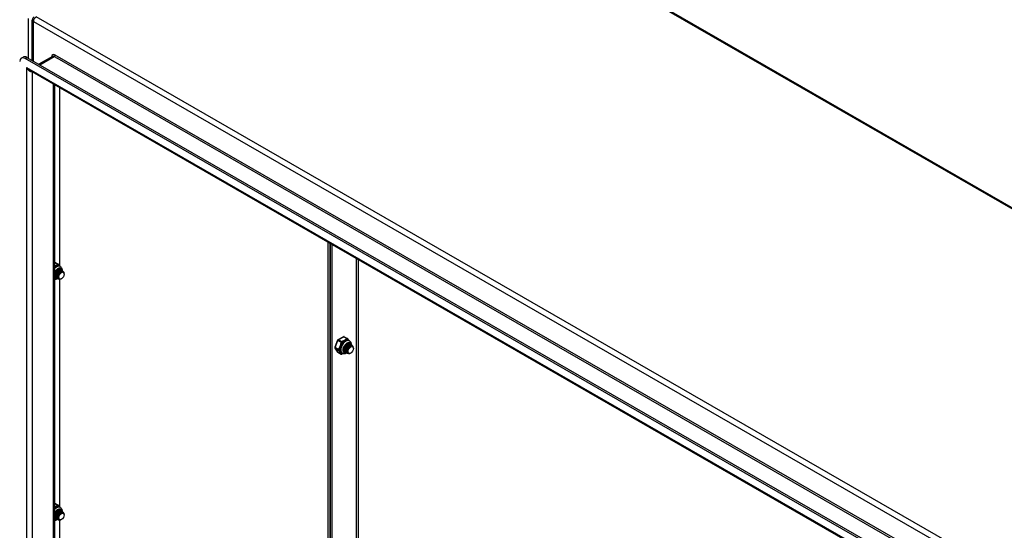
# Model space of a CAD drawing. Header units: inches. Extents: x 23 to 609, y 66 to 284.
# Tile 122 of 124: x 558 to 584, y 239 to 252. Entities that reach past the tile are written whole.
import ezdxf

# ---------------------------------------------------------------- set-up
doc = ezdxf.new("R2010")
doc.units = ezdxf.units.IN
doc.header["$MEASUREMENT"] = 0
doc.layers.add('Visible Edges(ANSI)', color=7, linetype='Continuous', lineweight=25)
doc.layers.add('Visible Tangent Edges(ANSI)', color=7, linetype='Continuous', lineweight=25)

msp = doc.modelspace()

# ---------------------------------------------------------------- linework, layer by layer
at = {"layer": 'Visible Edges(ANSI)'}
for p, q in [((566.945, 256.967), (609.232, 232.616)), ((558.452, 251.024), (558.452, 252.076)), ((558.165, 251.086), (558.214, 251.114)), ((599.688, 227.222), (558.264, 251.077)), ((558.312, 251.104), (599.736, 227.25)), ((558.974, 251.131), (558.619, 250.927)), ((599.602, 227.029), (558.391, 250.761)), ((559.03, 250.393), (559.03, 226.372)), ((559.166, 245.684), (559.166, 250.315)), ((566.141, 231.524), (566.141, 246.298)), ((566.189, 246.271), (566.189, 231.496)), ((566.189, 231.496), (566.189, 246.271)), ((566.237, 246.243), (566.237, 231.469)), ((559.04, 245.781), (559.123, 245.733)), ((559.11, 245.577), (559.122, 245.585)), ((559.138, 245.561), (559.15, 245.569)), ((559.163, 245.677), (559.177, 245.669)), ((559.166, 245.545), (559.178, 245.553)), ((559.173, 245.59), (559.176, 245.588)), ((559.201, 245.574), (559.204, 245.572)), ((559.229, 245.558), (559.231, 245.556)), ((559.036, 245.38), (559.03, 245.385)), ((559.043, 245.441), (559.043, 245.456)), ((559.043, 245.397), (559.046, 245.395)), ((559.071, 245.425), (559.071, 245.44)), ((559.071, 245.381), (559.074, 245.379)), ((559.099, 245.409), (559.099, 245.423)), ((559.099, 245.365), (559.102, 245.363)), ((559.127, 245.4), (559.127, 245.407)), ((559.127, 245.348), (559.129, 245.347)), ((559.166, 239.424), (559.166, 245.342)), ((559.194, 245.529), (559.203, 245.535)), ((559.21, 245.356), (559.206, 245.353)), ((559.278, 245.474), (559.278, 245.49)), ((566.534, 243.848), (566.391, 243.766)), ((566.553, 243.848), (566.637, 243.8)), ((566.382, 243.756), (566.311, 243.572)), ((566.313, 243.553), (566.384, 243.451)), ((566.529, 243.524), (566.529, 243.527)), ((566.557, 243.508), (566.557, 243.523)), ((566.585, 243.492), (566.585, 243.507)), ((566.624, 243.645), (566.636, 243.652)), ((566.652, 243.629), (566.664, 243.636)), ((566.677, 243.745), (566.691, 243.737)), ((566.679, 243.613), (566.692, 243.62)), ((566.687, 243.657), (566.689, 243.656)), ((566.707, 243.597), (566.717, 243.602)), ((566.715, 243.641), (566.717, 243.64)), ((566.742, 243.625), (566.745, 243.624)), ((566.792, 243.541), (566.792, 243.557)), ((566.391, 243.445), (566.474, 243.397)), ((566.49, 243.421), (566.504, 243.413)), ((566.557, 243.464), (566.56, 243.462)), ((566.585, 243.448), (566.587, 243.446)), ((566.613, 243.476), (566.613, 243.491)), ((566.613, 243.432), (566.615, 243.43)), ((566.64, 243.468), (566.64, 243.475)), ((566.64, 243.416), (566.643, 243.414)), ((566.724, 243.423), (566.72, 243.421)), ((559.04, 239.521), (559.123, 239.473)), ((559.163, 239.418), (559.177, 239.41)), ((559.043, 239.182), (559.043, 239.196)), ((559.071, 239.166), (559.071, 239.18)), ((559.099, 239.149), (559.099, 239.164)), ((559.11, 239.318), (559.122, 239.325)), ((559.138, 239.302), (559.15, 239.309)), ((559.166, 239.286), (559.178, 239.293)), ((559.173, 239.33), (559.176, 239.329)), ((559.194, 239.27), (559.203, 239.275)), ((559.201, 239.314), (559.204, 239.313)), ((559.229, 239.298), (559.231, 239.297)), ((559.278, 239.214), (559.278, 239.23)), ((559.036, 239.121), (559.03, 239.125)), ((559.043, 239.137), (559.046, 239.135)), ((559.071, 239.121), (559.074, 239.119)), ((559.099, 239.105), (559.102, 239.103)), ((559.127, 239.141), (559.127, 239.148)), ((559.127, 239.089), (559.129, 239.087)), ((559.166, 233.164), (559.166, 239.082)), ((559.21, 239.096), (559.206, 239.094))]:
    msp.add_line(p, q, dxfattribs=at)
at = {"layer": 'Visible Edges(ANSI)', "flags": 128}
for points in [[(559.03, 245.512), (559.037, 245.526), (559.044, 245.539), (559.052, 245.551), (559.061, 245.563), (559.071, 245.574), (559.081, 245.584), (559.091, 245.593), (559.101, 245.6), (559.111, 245.606), (559.121, 245.611), (559.131, 245.615), (559.14, 245.617), (559.149, 245.617), (559.157, 245.617), (559.164, 245.615), (559.17, 245.612)], [(559.173, 245.59), (559.165, 245.593), (559.157, 245.594), (559.148, 245.594), (559.138, 245.592), (559.128, 245.588), (559.118, 245.582), (559.108, 245.575), (559.098, 245.566), (559.089, 245.556), (559.08, 245.544), (559.071, 245.532), (559.064, 245.519), (559.057, 245.505), (559.052, 245.491), (559.048, 245.477), (559.045, 245.463), (559.043, 245.449), (559.043, 245.436), (559.045, 245.423), (559.047, 245.412), (559.051, 245.402), (559.057, 245.393), (559.063, 245.386), (559.071, 245.381)], [(559.11, 245.577), (559.106, 245.575), (559.101, 245.572), (559.097, 245.568), (559.093, 245.565), (559.089, 245.561), (559.085, 245.557), (559.081, 245.552), (559.077, 245.547), (559.073, 245.542), (559.07, 245.537), (559.066, 245.532), (559.063, 245.526), (559.06, 245.521), (559.057, 245.515), (559.055, 245.509), (559.052, 245.503), (559.05, 245.497), (559.048, 245.491), (559.047, 245.485), (559.045, 245.479), (559.044, 245.473), (559.044, 245.467), (559.043, 245.461), (559.043, 245.456)], [(559.087, 245.374), (559.077, 245.377), (559.068, 245.383), (559.06, 245.391), (559.054, 245.401), (559.05, 245.412), (559.047, 245.425), (559.046, 245.44), (559.047, 245.455), (559.05, 245.471), (559.054, 245.487), (559.06, 245.503), (559.067, 245.519), (559.076, 245.534), (559.086, 245.547), (559.097, 245.56), (559.108, 245.571), (559.119, 245.579), (559.131, 245.586), (559.142, 245.591), (559.153, 245.593), (559.163, 245.593), (559.172, 245.59), (559.18, 245.585), (559.187, 245.578)], [(559.201, 245.574), (559.193, 245.577), (559.185, 245.578), (559.176, 245.578), (559.166, 245.576), (559.156, 245.572), (559.146, 245.566), (559.136, 245.559), (559.126, 245.55), (559.116, 245.54), (559.107, 245.528), (559.099, 245.516), (559.092, 245.503), (559.085, 245.489), (559.08, 245.475), (559.076, 245.461), (559.073, 245.447), (559.071, 245.433), (559.071, 245.42), (559.072, 245.407), (559.075, 245.396), (559.079, 245.386), (559.085, 245.377), (559.091, 245.37), (559.099, 245.365)], [(559.138, 245.561), (559.134, 245.559), (559.129, 245.556), (559.125, 245.552), (559.121, 245.549), (559.117, 245.545), (559.113, 245.541), (559.109, 245.536), (559.105, 245.531), (559.101, 245.526), (559.098, 245.521), (559.094, 245.516), (559.091, 245.51), (559.088, 245.505), (559.085, 245.499), (559.083, 245.493), (559.08, 245.487), (559.078, 245.481), (559.076, 245.475), (559.075, 245.469), (559.073, 245.463), (559.072, 245.457), (559.072, 245.451), (559.071, 245.445), (559.071, 245.44)], [(559.115, 245.358), (559.105, 245.361), (559.096, 245.367), (559.088, 245.375), (559.082, 245.385), (559.077, 245.396), (559.075, 245.409), (559.074, 245.424), (559.075, 245.439), (559.077, 245.455), (559.082, 245.471), (559.088, 245.487), (559.095, 245.503), (559.104, 245.518), (559.114, 245.531), (559.124, 245.544), (559.136, 245.554), (559.147, 245.563), (559.159, 245.57), (559.17, 245.574), (559.181, 245.577), (559.191, 245.576), (559.2, 245.574), (559.208, 245.569), (559.215, 245.562)], [(559.229, 245.558), (559.221, 245.561), (559.213, 245.562), (559.204, 245.562), (559.194, 245.56), (559.184, 245.556), (559.174, 245.55), (559.164, 245.543), (559.154, 245.534), (559.144, 245.524), (559.135, 245.512), (559.127, 245.5), (559.119, 245.487), (559.113, 245.473), (559.108, 245.459), (559.103, 245.445), (559.101, 245.431), (559.099, 245.417), (559.099, 245.404), (559.1, 245.391), (559.103, 245.38), (559.107, 245.37), (559.112, 245.361), (559.119, 245.354), (559.127, 245.348)], [(559.171, 245.343), (559.157, 245.341), (559.144, 245.341), (559.133, 245.345), (559.123, 245.352), (559.115, 245.361), (559.108, 245.372), (559.104, 245.385), (559.102, 245.401), (559.102, 245.417), (559.104, 245.435), (559.109, 245.452), (559.115, 245.47), (559.124, 245.488), (559.133, 245.504), (559.144, 245.519), (559.156, 245.532), (559.169, 245.543), (559.182, 245.551), (559.194, 245.557), (559.206, 245.56), (559.218, 245.561), (559.228, 245.558), (559.237, 245.553), (559.244, 245.545)], [(559.129, 245.727), (559.134, 245.721), (559.14, 245.714), (559.152, 245.7), (559.165, 245.685), (559.171, 245.677), (559.176, 245.67)], [(559.177, 245.669), (559.19, 245.66), (559.201, 245.649), (559.211, 245.636), (559.218, 245.622), (559.223, 245.607), (559.226, 245.591), (559.227, 245.575), (559.227, 245.559)], [(559.06, 245.39), (559.058, 245.39), (559.057, 245.391), (559.055, 245.391), (559.054, 245.391), (559.052, 245.392), (559.051, 245.393), (559.049, 245.393), (559.048, 245.394), (559.047, 245.395), (559.045, 245.395), (559.044, 245.396), (559.043, 245.397), (559.042, 245.398), (559.041, 245.399), (559.039, 245.4), (559.038, 245.401), (559.037, 245.402), (559.036, 245.403), (559.035, 245.404), (559.034, 245.405), (559.033, 245.406), (559.032, 245.407), (559.031, 245.409), (559.03, 245.41)], [(559.03, 245.408), (559.031, 245.407), (559.031, 245.407), (559.031, 245.406), (559.032, 245.406), (559.032, 245.405), (559.033, 245.405), (559.033, 245.404), (559.034, 245.404), (559.035, 245.403), (559.035, 245.403), (559.036, 245.402), (559.036, 245.402), (559.037, 245.401), (559.037, 245.401), (559.038, 245.4), (559.038, 245.4), (559.039, 245.399), (559.04, 245.399), (559.04, 245.399), (559.041, 245.398), (559.041, 245.398), (559.042, 245.397), (559.042, 245.397), (559.043, 245.397)], [(559.113, 245.358), (559.103, 245.352), (559.093, 245.347), (559.083, 245.343), (559.073, 245.339), (559.062, 245.336), (559.052, 245.334), (559.041, 245.333), (559.03, 245.333)], [(559.166, 245.545), (559.161, 245.543), (559.157, 245.54), (559.153, 245.536), (559.149, 245.533), (559.145, 245.529), (559.141, 245.525), (559.137, 245.52), (559.133, 245.515), (559.129, 245.51), (559.125, 245.505), (559.122, 245.5), (559.119, 245.494), (559.116, 245.489), (559.113, 245.483), (559.11, 245.477), (559.108, 245.471), (559.106, 245.465), (559.104, 245.459), (559.103, 245.453), (559.101, 245.447), (559.1, 245.441), (559.099, 245.435), (559.099, 245.429), (559.099, 245.424)], [(559.276, 245.512), (559.271, 245.524), (559.264, 245.534), (559.255, 245.541), (559.244, 245.544), (559.232, 245.545), (559.218, 245.542), (559.205, 245.536), (559.191, 245.526), (559.177, 245.514), (559.164, 245.5), (559.153, 245.484), (559.143, 245.466), (559.135, 245.447), (559.13, 245.428), (559.127, 245.41), (559.127, 245.393), (559.13, 245.378), (559.135, 245.365), (559.142, 245.354), (559.152, 245.347), (559.164, 245.343), (559.177, 245.343), (559.192, 245.347), (559.206, 245.353)], [(559.194, 245.529), (559.189, 245.527), (559.185, 245.524), (559.181, 245.52), (559.177, 245.517), (559.172, 245.513), (559.168, 245.509), (559.164, 245.504), (559.161, 245.499), (559.157, 245.494), (559.153, 245.489), (559.15, 245.484), (559.147, 245.478), (559.144, 245.473), (559.141, 245.467), (559.138, 245.461), (559.136, 245.455), (559.134, 245.449), (559.132, 245.443), (559.13, 245.437), (559.129, 245.431), (559.128, 245.425), (559.127, 245.419), (559.127, 245.413), (559.127, 245.407)], [(566.643, 243.795), (566.648, 243.788), (566.654, 243.782), (566.666, 243.767), (566.678, 243.752), (566.684, 243.745), (566.69, 243.737)], [(566.55, 243.447), (566.545, 243.451), (566.54, 243.456), (566.536, 243.461), (566.532, 243.468), (566.53, 243.475), (566.527, 243.484), (566.526, 243.494), (566.526, 243.504), (566.526, 243.515), (566.527, 243.526), (566.53, 243.538), (566.533, 243.551), (566.537, 243.563), (566.542, 243.575), (566.548, 243.588), (566.554, 243.6), (566.561, 243.611), (566.569, 243.622), (566.577, 243.633), (566.586, 243.642), (566.595, 243.651), (566.604, 243.659), (566.613, 243.666), (566.622, 243.672), (566.632, 243.677), (566.641, 243.681), (566.649, 243.683), (566.657, 243.684), (566.665, 243.685), (566.672, 243.684), (566.678, 243.682), (566.684, 243.679)], [(566.53, 243.539), (566.529, 243.535), (566.529, 243.531), (566.529, 243.527), (566.529, 243.522), (566.529, 243.518), (566.529, 243.514), (566.53, 243.511), (566.53, 243.507), (566.531, 243.503), (566.532, 243.5), (566.533, 243.496), (566.534, 243.493), (566.535, 243.49), (566.537, 243.487), (566.538, 243.484), (566.54, 243.481), (566.541, 243.478), (566.543, 243.476), (566.545, 243.473), (566.547, 243.471), (566.55, 243.469), (566.552, 243.467), (566.554, 243.466), (566.557, 243.464)], [(566.573, 243.457), (566.569, 243.458), (566.565, 243.46), (566.561, 243.462), (566.557, 243.464), (566.553, 243.467), (566.55, 243.47), (566.547, 243.473), (566.544, 243.477), (566.541, 243.481), (566.539, 243.486), (566.537, 243.491), (566.535, 243.496), (566.534, 243.501), (566.533, 243.507), (566.532, 243.512), (566.532, 243.518), (566.532, 243.525), (566.532, 243.531), (566.533, 243.537), (566.534, 243.544), (566.535, 243.551), (566.536, 243.557), (566.538, 243.564), (566.54, 243.571)], [(566.687, 243.657), (566.679, 243.66), (566.671, 243.662), (566.662, 243.661), (566.652, 243.659), (566.642, 243.655), (566.632, 243.649), (566.622, 243.642), (566.612, 243.633), (566.602, 243.623), (566.593, 243.612), (566.585, 243.599), (566.577, 243.586), (566.571, 243.572), (566.566, 243.558), (566.561, 243.544), (566.559, 243.53), (566.557, 243.516), (566.557, 243.503), (566.558, 243.491), (566.561, 243.479), (566.565, 243.469), (566.57, 243.461), (566.577, 243.453), (566.585, 243.448)], [(566.624, 243.645), (566.619, 243.642), (566.615, 243.639), (566.611, 243.636), (566.607, 243.632), (566.603, 243.628), (566.599, 243.624), (566.595, 243.619), (566.591, 243.615), (566.587, 243.61), (566.583, 243.605), (566.58, 243.599), (566.577, 243.594), (566.574, 243.588), (566.571, 243.582), (566.568, 243.576), (566.566, 243.57), (566.564, 243.564), (566.562, 243.558), (566.561, 243.552), (566.559, 243.546), (566.558, 243.54), (566.557, 243.534), (566.557, 243.529), (566.557, 243.523)], [(566.601, 243.441), (566.591, 243.445), (566.582, 243.45), (566.574, 243.458), (566.568, 243.468), (566.563, 243.48), (566.561, 243.493), (566.56, 243.507), (566.561, 243.522), (566.563, 243.538), (566.568, 243.554), (566.574, 243.571), (566.581, 243.586), (566.59, 243.601), (566.6, 243.615), (566.61, 243.627), (566.622, 243.638), (566.633, 243.647), (566.645, 243.653), (566.656, 243.658), (566.667, 243.66), (566.677, 243.66), (566.686, 243.657), (566.694, 243.653), (566.7, 243.646)], [(566.715, 243.641), (566.707, 243.644), (566.699, 243.646), (566.69, 243.645), (566.68, 243.643), (566.67, 243.639), (566.66, 243.633), (566.65, 243.626), (566.64, 243.617), (566.63, 243.607), (566.621, 243.596), (566.613, 243.583), (566.605, 243.57), (566.599, 243.556), (566.593, 243.542), (566.589, 243.528), (566.586, 243.514), (566.585, 243.5), (566.585, 243.487), (566.586, 243.475), (566.589, 243.463), (566.593, 243.453), (566.598, 243.445), (566.605, 243.437), (566.613, 243.432)], [(566.652, 243.629), (566.647, 243.626), (566.643, 243.623), (566.639, 243.62), (566.635, 243.616), (566.63, 243.612), (566.626, 243.608), (566.622, 243.603), (566.619, 243.599), (566.615, 243.594), (566.611, 243.589), (566.608, 243.583), (566.605, 243.578), (566.602, 243.572), (566.599, 243.566), (566.596, 243.56), (566.594, 243.554), (566.592, 243.548), (566.59, 243.542), (566.588, 243.536), (566.587, 243.53), (566.586, 243.524), (566.585, 243.518), (566.585, 243.513), (566.585, 243.507)], [(566.629, 243.425), (566.619, 243.428), (566.61, 243.434), (566.602, 243.442), (566.596, 243.452), (566.591, 243.464), (566.588, 243.477), (566.588, 243.491), (566.588, 243.506), (566.591, 243.522), (566.596, 243.538), (566.602, 243.555), (566.609, 243.57), (566.618, 243.585), (566.628, 243.599), (566.638, 243.611), (566.649, 243.622), (566.661, 243.631), (566.672, 243.637), (566.684, 243.642), (566.695, 243.644), (566.705, 243.644), (566.714, 243.641), (566.722, 243.637), (566.728, 243.63)], [(566.742, 243.625), (566.735, 243.628), (566.727, 243.63), (566.717, 243.629), (566.708, 243.627), (566.698, 243.623), (566.688, 243.617), (566.678, 243.61), (566.668, 243.601), (566.658, 243.591), (566.649, 243.58), (566.641, 243.567), (566.633, 243.554), (566.627, 243.54), (566.621, 243.526), (566.617, 243.512), (566.614, 243.498), (566.613, 243.484), (566.613, 243.471), (566.614, 243.459), (566.617, 243.447), (566.621, 243.437), (566.626, 243.429), (566.633, 243.421), (566.64, 243.416)], [(566.679, 243.613), (566.675, 243.61), (566.671, 243.607), (566.667, 243.604), (566.662, 243.6), (566.658, 243.596), (566.654, 243.592), (566.65, 243.587), (566.646, 243.583), (566.643, 243.578), (566.639, 243.573), (566.636, 243.567), (566.633, 243.562), (566.63, 243.556), (566.627, 243.55), (566.624, 243.544), (566.622, 243.538), (566.62, 243.532), (566.618, 243.526), (566.616, 243.52), (566.615, 243.514), (566.614, 243.508), (566.613, 243.502), (566.613, 243.496), (566.613, 243.491)], [(566.684, 243.41), (566.671, 243.408), (566.658, 243.409), (566.647, 243.412), (566.637, 243.419), (566.628, 243.428), (566.622, 243.439), (566.618, 243.453), (566.616, 243.468), (566.616, 243.485), (566.618, 243.502), (566.623, 243.52), (566.629, 243.538), (566.637, 243.555), (566.647, 243.571), (566.658, 243.586), (566.67, 243.599), (566.683, 243.61), (566.695, 243.619), (566.708, 243.625), (566.72, 243.628), (566.731, 243.628), (566.742, 243.625), (566.75, 243.62), (566.757, 243.612)], [(566.789, 243.579), (566.785, 243.592), (566.778, 243.601), (566.768, 243.608), (566.758, 243.612), (566.745, 243.612), (566.732, 243.609), (566.718, 243.603), (566.704, 243.594), (566.691, 243.582), (566.678, 243.567), (566.667, 243.551), (566.657, 243.533), (566.649, 243.515), (566.644, 243.496), (566.641, 243.478), (566.641, 243.46), (566.643, 243.445), (566.648, 243.432), (566.656, 243.422), (566.666, 243.414), (566.678, 243.411), (566.691, 243.41), (566.705, 243.414), (566.72, 243.421)], [(566.707, 243.597), (566.703, 243.594), (566.699, 243.591), (566.695, 243.588), (566.69, 243.584), (566.686, 243.58), (566.682, 243.576), (566.678, 243.571), (566.674, 243.567), (566.671, 243.562), (566.667, 243.556), (566.664, 243.551), (566.66, 243.546), (566.657, 243.54), (566.655, 243.534), (566.652, 243.528), (566.65, 243.522), (566.648, 243.516), (566.646, 243.51), (566.644, 243.504), (566.643, 243.498), (566.642, 243.492), (566.641, 243.486), (566.641, 243.48), (566.641, 243.475)], [(566.691, 243.737), (566.704, 243.727), (566.715, 243.716), (566.724, 243.703), (566.731, 243.689), (566.736, 243.674), (566.739, 243.658), (566.741, 243.642), (566.741, 243.626)], [(566.516, 243.407), (566.504, 243.402), (566.493, 243.397)], [(566.626, 243.426), (566.612, 243.417), (566.597, 243.41), (566.582, 243.405), (566.567, 243.402), (566.551, 243.4), (566.535, 243.402), (566.519, 243.406), (566.504, 243.413)], [(559.129, 239.468), (559.134, 239.462), (559.14, 239.455), (559.152, 239.44), (559.165, 239.425), (559.171, 239.418), (559.176, 239.41)], [(559.03, 239.253), (559.037, 239.266), (559.044, 239.279), (559.052, 239.292), (559.061, 239.303), (559.071, 239.314), (559.081, 239.324), (559.091, 239.333), (559.101, 239.341), (559.111, 239.347), (559.121, 239.352), (559.131, 239.355), (559.14, 239.357), (559.149, 239.358), (559.157, 239.357), (559.164, 239.355), (559.17, 239.353)], [(559.173, 239.33), (559.165, 239.334), (559.157, 239.335), (559.148, 239.335), (559.138, 239.332), (559.128, 239.328), (559.118, 239.323), (559.108, 239.315), (559.098, 239.306), (559.089, 239.296), (559.08, 239.285), (559.071, 239.272), (559.064, 239.259), (559.057, 239.245), (559.052, 239.231), (559.048, 239.217), (559.045, 239.203), (559.043, 239.189), (559.043, 239.176), (559.045, 239.164), (559.047, 239.153), (559.051, 239.143), (559.057, 239.134), (559.063, 239.127), (559.071, 239.121)], [(559.11, 239.318), (559.106, 239.315), (559.101, 239.312), (559.097, 239.309), (559.093, 239.305), (559.089, 239.301), (559.085, 239.297), (559.081, 239.293), (559.077, 239.288), (559.073, 239.283), (559.07, 239.278), (559.066, 239.272), (559.063, 239.267), (559.06, 239.261), (559.057, 239.255), (559.055, 239.249), (559.052, 239.243), (559.05, 239.237), (559.048, 239.231), (559.047, 239.225), (559.045, 239.219), (559.044, 239.213), (559.044, 239.207), (559.043, 239.202), (559.043, 239.196)], [(559.087, 239.114), (559.077, 239.118), (559.068, 239.123), (559.06, 239.131), (559.054, 239.141), (559.05, 239.153), (559.047, 239.166), (559.046, 239.18), (559.047, 239.196), (559.05, 239.211), (559.054, 239.228), (559.06, 239.244), (559.067, 239.259), (559.076, 239.274), (559.086, 239.288), (559.097, 239.3), (559.108, 239.311), (559.119, 239.32), (559.131, 239.326), (559.142, 239.331), (559.153, 239.333), (559.163, 239.333), (559.172, 239.33), (559.18, 239.326), (559.187, 239.319)], [(559.201, 239.314), (559.193, 239.317), (559.185, 239.319), (559.176, 239.318), (559.166, 239.316), (559.156, 239.312), (559.146, 239.307), (559.136, 239.299), (559.126, 239.29), (559.116, 239.28), (559.107, 239.269), (559.099, 239.256), (559.092, 239.243), (559.085, 239.229), (559.08, 239.215), (559.076, 239.201), (559.073, 239.187), (559.071, 239.173), (559.071, 239.16), (559.072, 239.148), (559.075, 239.137), (559.079, 239.126), (559.085, 239.118), (559.091, 239.111), (559.099, 239.105)], [(559.138, 239.302), (559.134, 239.299), (559.129, 239.296), (559.125, 239.293), (559.121, 239.289), (559.117, 239.285), (559.113, 239.281), (559.109, 239.277), (559.105, 239.272), (559.101, 239.267), (559.098, 239.262), (559.094, 239.256), (559.091, 239.251), (559.088, 239.245), (559.085, 239.239), (559.083, 239.233), (559.08, 239.227), (559.078, 239.221), (559.076, 239.215), (559.075, 239.209), (559.073, 239.203), (559.072, 239.197), (559.072, 239.191), (559.071, 239.186), (559.071, 239.18)], [(559.115, 239.098), (559.105, 239.102), (559.096, 239.107), (559.088, 239.115), (559.082, 239.125), (559.077, 239.137), (559.075, 239.15), (559.074, 239.164), (559.075, 239.179), (559.077, 239.195), (559.082, 239.212), (559.088, 239.228), (559.095, 239.243), (559.104, 239.258), (559.114, 239.272), (559.124, 239.284), (559.136, 239.295), (559.147, 239.304), (559.159, 239.31), (559.17, 239.315), (559.181, 239.317), (559.191, 239.317), (559.2, 239.314), (559.208, 239.31), (559.215, 239.303)], [(559.229, 239.298), (559.221, 239.301), (559.213, 239.303), (559.204, 239.302), (559.194, 239.3), (559.184, 239.296), (559.174, 239.29), (559.164, 239.283), (559.154, 239.274), (559.144, 239.264), (559.135, 239.253), (559.127, 239.24), (559.119, 239.227), (559.113, 239.213), (559.108, 239.199), (559.103, 239.185), (559.101, 239.171), (559.099, 239.157), (559.099, 239.144), (559.1, 239.132), (559.103, 239.121), (559.107, 239.11), (559.112, 239.102), (559.119, 239.095), (559.127, 239.089)], [(559.166, 239.286), (559.161, 239.283), (559.157, 239.28), (559.153, 239.277), (559.149, 239.273), (559.145, 239.269), (559.141, 239.265), (559.137, 239.261), (559.133, 239.256), (559.129, 239.251), (559.125, 239.246), (559.122, 239.24), (559.119, 239.235), (559.116, 239.229), (559.113, 239.223), (559.11, 239.217), (559.108, 239.211), (559.106, 239.205), (559.104, 239.199), (559.103, 239.193), (559.101, 239.187), (559.1, 239.181), (559.099, 239.175), (559.099, 239.17), (559.099, 239.164)], [(559.171, 239.083), (559.157, 239.081), (559.144, 239.082), (559.133, 239.086), (559.123, 239.092), (559.115, 239.101), (559.108, 239.112), (559.104, 239.126), (559.102, 239.141), (559.102, 239.158), (559.104, 239.175), (559.109, 239.193), (559.115, 239.211), (559.124, 239.228), (559.133, 239.244), (559.144, 239.259), (559.156, 239.272), (559.169, 239.283), (559.182, 239.292), (559.194, 239.298), (559.206, 239.301), (559.218, 239.301), (559.228, 239.298), (559.237, 239.293), (559.244, 239.285)], [(559.276, 239.253), (559.271, 239.265), (559.264, 239.275), (559.255, 239.281), (559.244, 239.285), (559.232, 239.285), (559.218, 239.282), (559.205, 239.276), (559.191, 239.267), (559.177, 239.255), (559.164, 239.24), (559.153, 239.224), (559.143, 239.206), (559.135, 239.188), (559.13, 239.169), (559.127, 239.151), (559.127, 239.134), (559.13, 239.118), (559.135, 239.105), (559.142, 239.095), (559.152, 239.087), (559.164, 239.084), (559.177, 239.084), (559.192, 239.087), (559.206, 239.094)], [(559.194, 239.27), (559.189, 239.267), (559.185, 239.264), (559.181, 239.261), (559.177, 239.257), (559.172, 239.253), (559.168, 239.249), (559.164, 239.244), (559.161, 239.24), (559.157, 239.235), (559.153, 239.23), (559.15, 239.224), (559.147, 239.219), (559.144, 239.213), (559.141, 239.207), (559.138, 239.201), (559.136, 239.195), (559.134, 239.189), (559.132, 239.183), (559.13, 239.177), (559.129, 239.171), (559.128, 239.165), (559.127, 239.159), (559.127, 239.154), (559.127, 239.148)], [(559.177, 239.41), (559.19, 239.401), (559.201, 239.389), (559.211, 239.376), (559.218, 239.362), (559.223, 239.347), (559.226, 239.331), (559.227, 239.315), (559.227, 239.299)], [(559.06, 239.13), (559.058, 239.131), (559.057, 239.131), (559.055, 239.131), (559.054, 239.132), (559.052, 239.132), (559.051, 239.133), (559.049, 239.134), (559.048, 239.134), (559.047, 239.135), (559.045, 239.136), (559.044, 239.136), (559.043, 239.137), (559.042, 239.138), (559.041, 239.139), (559.039, 239.14), (559.038, 239.141), (559.037, 239.142), (559.036, 239.143), (559.035, 239.144), (559.034, 239.145), (559.033, 239.147), (559.032, 239.148), (559.031, 239.149), (559.03, 239.151)], [(559.03, 239.148), (559.031, 239.148), (559.031, 239.147), (559.031, 239.147), (559.032, 239.146), (559.032, 239.146), (559.033, 239.145), (559.033, 239.144), (559.034, 239.144), (559.035, 239.143), (559.035, 239.143), (559.036, 239.143), (559.036, 239.142), (559.037, 239.142), (559.037, 239.141), (559.038, 239.141), (559.038, 239.14), (559.039, 239.14), (559.04, 239.139), (559.04, 239.139), (559.041, 239.139), (559.041, 239.138), (559.042, 239.138), (559.042, 239.137), (559.043, 239.137)], [(559.113, 239.099), (559.103, 239.093), (559.093, 239.088), (559.083, 239.083), (559.073, 239.079), (559.062, 239.077), (559.052, 239.075), (559.041, 239.074), (559.03, 239.074)]]:
    msp.add_lwpolyline(points, dxfattribs=at)
at = {"layer": 'Visible Edges(ANSI)'}
for centre, radius, start, end in [((558.551, 252.076), 0.099, 119.936, 180), ((559.03, 245.764), 0.0197, 60.064, 89.354), ((559.114, 245.716), 0.0197, 36.716, 60.064), ((566.401, 243.749), 0.0197, 119.936, 158.8021), ((566.544, 243.831), 0.0197, 60.064, 119.936), ((566.627, 243.783), 0.0197, 36.716, 60.064), ((566.329, 243.564), 0.0197, 158.8021, 215.0271), ((566.401, 243.462), 0.0197, 215.0271, 240.064), ((566.484, 243.414), 0.0197, 240.064, 297.2321), ((559.03, 239.504), 0.0197, 60.064, 89.354), ((559.114, 239.456), 0.0197, 36.716, 60.064)]:
    msp.add_arc(centre, radius, start, end, dxfattribs=at)
for centre, major_axis, start_param, end_param in [((558.264, 250.916), (-0.098, 0.171), 5.499721, 7.070517), ((558.312, 250.943), (-0.098, 0.171), 5.499721, 6.283185), ((559.095, 245.501), (0.067, 0.116), 5.718546, 6.217869), ((559.095, 245.501), (-0.067, -0.116), 0.065316, 0.520508), ((559.196, 245.442), (0.058, 0.101), 5.495853, 5.750129), ((566.608, 243.568), (0.067, 0.116), 5.718546, 6.217869), ((566.71, 243.51), (0.058, 0.101), 5.495853, 5.750129), ((566.608, 243.568), (-0.067, -0.116), 0.065316, 0.520508), ((559.095, 239.241), (0.067, 0.116), 5.718546, 6.217869), ((559.196, 239.183), (0.058, 0.101), 5.495853, 5.750129), ((559.095, 239.241), (-0.067, -0.116), 0.065316, 0.520508)]:
    msp.add_ellipse(centre, major_axis=major_axis, ratio=0.578093, start_param=start_param, end_param=end_param, dxfattribs=at)
for centre in [(559.21, 245.434), (566.724, 243.502), (559.21, 239.175)]:
    msp.add_ellipse(centre, major_axis=(-0.0481, -0.0836), ratio=0.578093, dxfattribs=at)
at = {"layer": 'Visible Tangent Edges(ANSI)'}
for p, q in [((609.182, 232.611), (566.896, 256.962)), ((558.341, 252.116), (558.341, 251.088)), ((558.481, 252.035), (600.767, 227.684)), ((558.481, 251.007), (558.481, 252.035)), ((600.837, 227.806), (558.551, 252.157)), ((558.264, 251.077), (558.312, 251.104)), ((558.648, 250.91), (559.023, 251.126)), ((559.023, 251.126), (559.094, 251.085)), ((600.203, 227.463), (559.045, 251.164)), ((600.109, 227.466), (559.094, 251.085)), ((558.305, 250.844), (599.647, 227.037)), ((558.305, 250.844), (558.305, 225.937)), ((558.445, 250.73), (558.445, 226.043)), ((559.001, 226.363), (559.001, 250.41)), ((566.874, 230.894), (566.874, 245.876)), ((566.918, 245.851), (566.918, 230.894)), ((559.03, 245.78), (559.114, 245.732)), ((566.401, 243.765), (566.544, 243.847)), ((566.484, 243.717), (566.401, 243.765)), ((566.544, 243.847), (566.627, 243.799)), ((566.317, 243.566), (566.388, 243.75)), ((566.401, 243.517), (566.317, 243.566)), ((566.388, 243.447), (566.317, 243.549)), ((566.317, 243.549), (566.401, 243.501)), ((566.388, 243.75), (566.472, 243.702)), ((566.472, 243.399), (566.388, 243.447)), ((559.03, 239.52), (559.114, 239.472))]:
    msp.add_line(p, q, dxfattribs=at)
at = {"layer": 'Visible Tangent Edges(ANSI)', "flags": 128}
for points in [[(559.114, 245.732), (559.11, 245.729), (559.106, 245.727), (559.103, 245.724), (559.1, 245.722), (559.097, 245.719), (559.094, 245.717), (559.09, 245.714), (559.087, 245.711), (559.084, 245.709), (559.081, 245.706), (559.079, 245.703), (559.075, 245.701), (559.072, 245.698), (559.069, 245.696), (559.066, 245.693), (559.063, 245.69), (559.059, 245.688), (559.055, 245.686), (559.051, 245.683), (559.047, 245.681), (559.043, 245.679), (559.039, 245.677), (559.035, 245.675), (559.03, 245.674)], [(559.03, 245.658), (559.035, 245.661), (559.04, 245.664), (559.044, 245.667), (559.049, 245.669), (559.054, 245.672), (559.058, 245.675), (559.063, 245.677), (559.067, 245.68), (559.072, 245.682), (559.076, 245.685), (559.08, 245.687), (559.084, 245.689), (559.088, 245.692), (559.092, 245.694), (559.096, 245.696), (559.099, 245.698), (559.103, 245.7), (559.107, 245.701), (559.11, 245.703), (559.114, 245.704), (559.117, 245.706), (559.121, 245.707), (559.125, 245.709), (559.128, 245.71)], [(559.128, 245.71), (559.13, 245.709), (559.132, 245.707), (559.134, 245.706), (559.136, 245.705), (559.138, 245.704), (559.139, 245.702), (559.141, 245.701), (559.143, 245.699), (559.145, 245.698), (559.147, 245.696), (559.149, 245.695), (559.152, 245.693), (559.154, 245.692), (559.156, 245.69), (559.158, 245.688), (559.159, 245.686), (559.161, 245.685), (559.163, 245.683), (559.165, 245.681), (559.167, 245.679), (559.169, 245.677), (559.171, 245.675), (559.172, 245.673), (559.174, 245.671)], [(566.627, 243.799), (566.622, 243.795), (566.616, 243.791), (566.611, 243.787), (566.607, 243.783), (566.602, 243.779), (566.597, 243.775), (566.593, 243.771), (566.588, 243.767), (566.583, 243.763), (566.578, 243.759), (566.573, 243.755), (566.567, 243.752), (566.56, 243.748), (566.554, 243.745), (566.547, 243.742), (566.54, 243.739), (566.533, 243.737), (566.526, 243.734), (566.519, 243.731), (566.511, 243.729), (566.504, 243.726), (566.497, 243.723), (566.491, 243.72), (566.484, 243.717)], [(566.497, 243.694), (566.503, 243.698), (566.509, 243.703), (566.515, 243.707), (566.521, 243.711), (566.528, 243.716), (566.534, 243.72), (566.541, 243.724), (566.548, 243.728), (566.555, 243.732), (566.562, 243.736), (566.568, 243.74), (566.575, 243.744), (566.582, 243.747), (566.588, 243.751), (566.594, 243.754), (566.6, 243.758), (566.605, 243.761), (566.611, 243.764), (566.616, 243.766), (566.621, 243.769), (566.626, 243.771), (566.632, 243.773), (566.637, 243.775), (566.642, 243.777)], [(566.642, 243.777), (566.644, 243.776), (566.646, 243.775), (566.647, 243.774), (566.649, 243.772), (566.651, 243.771), (566.653, 243.77), (566.655, 243.768), (566.657, 243.767), (566.659, 243.765), (566.661, 243.764), (566.663, 243.762), (566.665, 243.761), (566.667, 243.759), (566.669, 243.757), (566.671, 243.756), (566.673, 243.754), (566.675, 243.752), (566.677, 243.75), (566.679, 243.748), (566.681, 243.746), (566.683, 243.744), (566.684, 243.742), (566.686, 243.74), (566.688, 243.738)], [(566.472, 243.702), (566.47, 243.694), (566.467, 243.686), (566.465, 243.677), (566.463, 243.669), (566.462, 243.661), (566.46, 243.652), (566.458, 243.644), (566.457, 243.636), (566.455, 243.627), (566.453, 243.619), (566.45, 243.611), (566.447, 243.603), (566.444, 243.596), (566.441, 243.588), (566.437, 243.581), (566.433, 243.574), (566.429, 243.567), (566.424, 243.56), (566.42, 243.553), (566.416, 243.546), (566.412, 243.539), (566.408, 243.532), (566.404, 243.525), (566.401, 243.517)], [(566.425, 243.507), (566.427, 243.514), (566.429, 243.521), (566.431, 243.528), (566.433, 243.536), (566.436, 243.543), (566.439, 243.55), (566.442, 243.558), (566.445, 243.566), (566.448, 243.573), (566.451, 243.582), (566.455, 243.59), (566.458, 243.598), (566.461, 243.607), (566.465, 243.615), (566.468, 243.624), (566.471, 243.632), (566.474, 243.641), (566.477, 243.649), (566.48, 243.657), (566.483, 243.664), (566.487, 243.672), (566.49, 243.68), (566.494, 243.687), (566.497, 243.694)], [(566.497, 243.404), (566.494, 243.407), (566.49, 243.409), (566.487, 243.411), (566.483, 243.414), (566.48, 243.417), (566.477, 243.419), (566.474, 243.423), (566.471, 243.426), (566.468, 243.429), (566.465, 243.433), (566.461, 243.438), (566.458, 243.442), (566.455, 243.447), (566.451, 243.452), (566.448, 243.457), (566.445, 243.463), (566.442, 243.468), (566.439, 243.474), (566.436, 243.48), (566.433, 243.485), (566.431, 243.491), (566.429, 243.496), (566.427, 243.502), (566.425, 243.507)], [(566.401, 243.501), (566.404, 243.497), (566.408, 243.492), (566.412, 243.487), (566.416, 243.482), (566.42, 243.477), (566.424, 243.472), (566.428, 243.467), (566.433, 243.463), (566.437, 243.458), (566.441, 243.453), (566.444, 243.448), (566.447, 243.444), (566.45, 243.44), (566.453, 243.436), (566.455, 243.432), (566.457, 243.428), (566.458, 243.425), (566.46, 243.421), (566.462, 243.418), (566.463, 243.414), (566.465, 243.411), (566.467, 243.407), (566.47, 243.403), (566.472, 243.399)], [(566.513, 243.408), (566.512, 243.408), (566.511, 243.408), (566.511, 243.408), (566.51, 243.407), (566.509, 243.407), (566.509, 243.407), (566.508, 243.407), (566.507, 243.407), (566.507, 243.407), (566.506, 243.406), (566.505, 243.406), (566.505, 243.406), (566.504, 243.406), (566.503, 243.406), (566.503, 243.406), (566.502, 243.405), (566.502, 243.405), (566.501, 243.405), (566.5, 243.405), (566.5, 243.405), (566.499, 243.405), (566.498, 243.405), (566.498, 243.404), (566.497, 243.404)], [(559.114, 239.472), (559.11, 239.47), (559.106, 239.467), (559.103, 239.465), (559.1, 239.462), (559.097, 239.46), (559.094, 239.457), (559.09, 239.454), (559.087, 239.452), (559.084, 239.449), (559.081, 239.446), (559.079, 239.444), (559.075, 239.441), (559.072, 239.439), (559.069, 239.436), (559.066, 239.433), (559.063, 239.431), (559.059, 239.428), (559.055, 239.426), (559.051, 239.424), (559.047, 239.422), (559.043, 239.42), (559.039, 239.418), (559.035, 239.416), (559.03, 239.414)], [(559.03, 239.399), (559.035, 239.401), (559.04, 239.404), (559.044, 239.407), (559.049, 239.41), (559.054, 239.412), (559.058, 239.415), (559.063, 239.418), (559.067, 239.42), (559.072, 239.423), (559.076, 239.425), (559.08, 239.428), (559.084, 239.43), (559.088, 239.432), (559.092, 239.434), (559.096, 239.436), (559.099, 239.438), (559.103, 239.44), (559.107, 239.442), (559.11, 239.443), (559.114, 239.445), (559.117, 239.446), (559.121, 239.448), (559.125, 239.449), (559.128, 239.45)], [(559.128, 239.45), (559.13, 239.449), (559.132, 239.448), (559.134, 239.447), (559.136, 239.445), (559.138, 239.444), (559.139, 239.443), (559.141, 239.441), (559.143, 239.44), (559.145, 239.438), (559.147, 239.437), (559.149, 239.435), (559.152, 239.434), (559.154, 239.432), (559.156, 239.43), (559.158, 239.429), (559.159, 239.427), (559.161, 239.425), (559.163, 239.423), (559.165, 239.421), (559.167, 239.419), (559.169, 239.417), (559.171, 239.415), (559.172, 239.413), (559.174, 239.411)]]:
    msp.add_lwpolyline(points, dxfattribs=at)
at = {"layer": 'Visible Tangent Edges(ANSI)'}
for centre, major_axis, ratio, start_param, end_param in [((558.551, 252.076), (-0.099, 0), 0.575862, 0, 0.785398), ((558.551, 252.076), (-0.0494, -0.0858), 0.578093, 3.925057, 5.495853), ((559.045, 251.058), (-0.065, 0.113), 0.578093, 5.499721, 6.988298), ((559.023, 251.045), (-0.0494, 0.0858), 0.578093, 5.499721, 6.283185), ((559.023, 251.152), (0.0155, 0.0269), 0.578093, 3.925057, 5.495853), ((558.375, 250.884), (0.095, -0.132), 0.494861, 4.660263, 5.447595), ((558.375, 250.884), (0.066, -0.148), 0.494835, 4.763011, 6.227417), ((559.03, 245.764), (0.0098, 0.0171), 0.578093, 0, 0.767518), ((559.07, 245.515), (0.093, 0.162), 0.578093, 0, 1.087676), ((559.084, 245.507), (0.093, 0.162), 0.578093, 0, 1.200229), ((559.111, 245.491), (0.074, 0.128), 0.578093, 5.586953, 7.960387), ((559.111, 245.491), (0.073, 0.126), 0.578093, 5.604861, 7.977379), ((559.114, 245.716), (0.0098, 0.0171), 0.578093, 0, 0.783464), ((559.114, 245.716), (-0.0107, 0.0165), 0.609588, 3.996047, 5.470059), ((559.114, 245.716), (0.0158, 0.0118), 0.754115, 5.139012, 6.283185), ((559.103, 245.496), (0.067, 0.116), 0.578093, 5.752575, 6.283185), ((559.111, 245.491), (-0.073, -0.126), 0.578093, 6.155921, 6.93146), ((559.111, 245.491), (-0.074, -0.128), 0.578093, 6.172913, 6.948591), ((559.103, 245.496), (-0.067, -0.116), 0.578093, 0, 0.525906), ((566.401, 243.749), (0.0098, 0.0171), 0.578093, 0.783464, 1.830662), ((566.401, 243.749), (-0.0098, 0.0171), 0.578093, 5.499721, 6.283185), ((566.583, 243.583), (-0.093, -0.162), 0.578093, 3.141593, 6.283185), ((566.597, 243.575), (0.093, 0.162), 0.578093, 0, 3.141593), ((566.544, 243.831), (-0.0098, 0.0171), 0.578093, 5.499721, 6.283185), ((566.544, 243.831), (0.0098, 0.0171), 0.578093, 0, 0.783464), ((566.627, 243.783), (0.0098, 0.0171), 0.578093, 0, 0.783464), ((566.627, 243.783), (-0.0107, 0.0165), 0.609588, 3.996047, 5.470059), ((566.627, 243.783), (0.0158, 0.0118), 0.754115, 5.139012, 6.283185), ((566.329, 243.564), (-0.0184, 0.0071), 0.209664, 0, 0.938208), ((566.329, 243.564), (-0.0161, -0.0113), 0.787757, 0, 0.35258), ((566.329, 243.564), (-0.0098, -0.0171), 0.578093, 4.972255, 6.019452), ((566.401, 243.749), (-0.0184, 0.0071), 0.209664, 0, 0.938208), ((566.413, 243.516), (-0.0098, -0.0171), 0.578093, 4.972255, 6.019452), ((566.413, 243.516), (0.018, -0.008), 0.241739, 4.090324, 5.564336), ((566.413, 243.516), (-0.0158, -0.0118), 0.754115, 0.329838, 1.80385), ((566.484, 243.701), (-0.0098, -0.0171), 0.578093, 3.925057, 4.972255), ((566.484, 243.701), (-0.0187, 0.0063), 0.17693, 0.929322, 2.403334), ((566.484, 243.701), (0.009, -0.0175), 0.54478, 0.910625, 2.384637), ((566.625, 243.559), (-0.074, -0.128), 0.578093, 2.44536, 6.948591), ((566.625, 243.559), (0.073, 0.126), 0.578093, 5.604861, 10.073053), ((566.617, 243.563), (0.067, 0.116), 0.578093, 5.752575, 6.283185), ((566.401, 243.462), (-0.0161, -0.0113), 0.787757, 0, 0.35258), ((566.401, 243.462), (-0.0098, -0.0171), 0.578093, 6.019452, 6.283185), ((566.484, 243.414), (-0.0165, -0.0107), 0.818923, 0.3797, 1.853712), ((566.484, 243.414), (-0.0098, -0.0171), 0.578093, 6.019452, 6.283185), ((566.484, 243.414), (0.009, -0.0175), 0.54478, 0, 0.717057), ((566.617, 243.563), (-0.067, -0.116), 0.578093, 0, 0.525906), ((559.03, 239.504), (0.0098, 0.0171), 0.578093, 0, 0.767518), ((559.07, 239.256), (0.093, 0.162), 0.578093, 0, 1.087676), ((559.084, 239.248), (0.093, 0.162), 0.578093, 0, 1.200229), ((559.114, 239.456), (0.0098, 0.0171), 0.578093, 0, 0.783464), ((559.114, 239.456), (-0.0107, 0.0165), 0.609588, 3.996047, 5.470059), ((559.114, 239.456), (0.0158, 0.0118), 0.754115, 5.139012, 6.283185), ((559.111, 239.232), (0.074, 0.128), 0.578093, 5.586953, 7.960387), ((559.111, 239.232), (0.073, 0.126), 0.578093, 5.604861, 7.977379), ((559.103, 239.237), (0.067, 0.116), 0.578093, 5.752575, 6.283185), ((559.111, 239.232), (-0.073, -0.126), 0.578093, 6.155921, 6.93146), ((559.111, 239.232), (-0.074, -0.128), 0.578093, 6.172913, 6.948591), ((559.103, 239.237), (-0.067, -0.116), 0.578093, 0, 0.525906)]:
    msp.add_ellipse(centre, major_axis=major_axis, ratio=ratio, start_param=start_param, end_param=end_param, dxfattribs=at)

doc.saveas('drawing.dxf')
